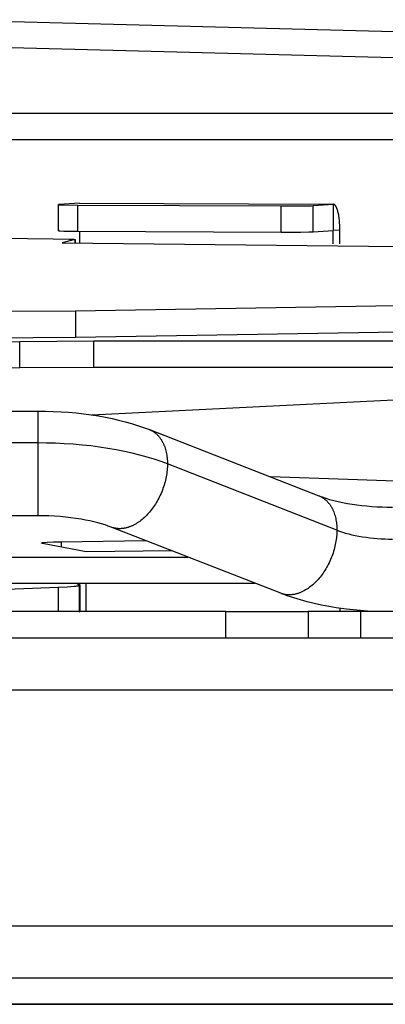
# Model space of a CAD drawing. Header units: millimetres. Extents: x -7950 to -6950, y 4408 to 5408.
# Tile 59 of 111: x -7201 to -7187, y 4856 to 4893. Entities that reach past the tile are written whole.
import ezdxf

# ---------------------------------------------------------------- set-up
doc = ezdxf.new("R2010")
doc.units = ezdxf.units.MM
doc.layers.add('SHOW Mini_Barndoor 002', color=7, linetype='Continuous', true_color=0x000000)

msp = doc.modelspace()

# ---------------------------------------------------------------- linework, layer by layer
at = {"layer": 'SHOW Mini_Barndoor 002', "color": 18, "lineweight": -3, "true_color": 0x000000}
for points in [[(-7059.594, 4889.492), (-7204.195, 4893.279)], [(-7059.62, 4888.493), (-7204.222, 4892.279)], [(-7118.527, 4889.694), (-7263.179, 4889.694)], [(-7118.527, 4888.694), (-7263.179, 4888.694)], [(-7198.681, 4886.271), (-7199.449, 4886.221)], [(-7198.681, 4886.271), (-7188.987, 4886.227)], [(-7199.449, 4886.221), (-7199.463, 4886.22), (-7199.469, 4886.219), (-7199.474, 4886.219), (-7199.476, 4886.218), (-7199.477, 4886.218), (-7199.479, 4886.218), (-7199.479, 4886.218), (-7199.48, 4886.218), (-7199.48, 4886.217), (-7199.48, 4886.217), (-7199.481, 4886.217), (-7199.481, 4886.217), (-7199.481, 4886.217), (-7199.481, 4886.217), (-7199.481, 4886.217), (-7199.481, 4886.217), (-7199.481, 4886.217), (-7199.481, 4886.217), (-7199.482, 4886.217), (-7199.482, 4886.217), (-7199.482, 4886.217), (-7199.482, 4886.217), (-7199.482, 4886.217), (-7199.482, 4886.217), (-7199.482, 4886.217), (-7199.482, 4886.217), (-7199.482, 4886.217), (-7199.482, 4886.217), (-7199.482, 4886.217), (-7199.482, 4886.217), (-7199.482, 4886.217), (-7199.482, 4886.217), (-7199.482, 4886.217), (-7199.482, 4886.217), (-7199.482, 4886.217), (-7199.482, 4886.217), (-7199.482, 4886.217), (-7199.482, 4886.217), (-7199.482, 4886.217), (-7199.482, 4886.217), (-7199.482, 4886.217), (-7199.482, 4886.216), (-7199.482, 4886.216), (-7199.482, 4886.216), (-7199.482, 4886.216), (-7199.482, 4886.216), (-7199.482, 4886.216)], [(-7199.482, 4885.217), (-7199.482, 4886.216)], [(-7199.482, 4886.216), (-7199.482, 4886.216), (-7199.482, 4886.216), (-7199.482, 4886.216), (-7199.482, 4886.216), (-7199.482, 4886.216), (-7199.482, 4886.216), (-7199.481, 4886.216), (-7199.481, 4886.216), (-7199.481, 4886.216), (-7199.481, 4886.216), (-7199.481, 4886.215), (-7199.48, 4886.215), (-7199.48, 4886.215), (-7199.48, 4886.215), (-7199.479, 4886.215), (-7199.478, 4886.215), (-7199.477, 4886.215), (-7199.475, 4886.214), (-7199.473, 4886.214), (-7199.47, 4886.214), (-7199.463, 4886.213), (-7199.454, 4886.212), (-7199.432, 4886.211), (-7199.274, 4886.206), (-7198.738, 4886.2)], [(-7199.449, 4886.221), (-7199.449, 4886.212)], [(-7198.738, 4885.2), (-7198.738, 4886.2)], [(-7198.738, 4886.2), (-7190.977, 4886.164)], [(-7190.977, 4886.164), (-7190.218, 4886.165), (-7189.917, 4886.17), (-7189.817, 4886.173), (-7189.754, 4886.176)], [(-7190.977, 4885.164), (-7190.977, 4886.164)], [(-7189.754, 4886.176), (-7188.987, 4886.227)], [(-7189.754, 4885.176), (-7189.754, 4886.176)], [(-7188.983, 4886.227), (-7188.984, 4886.227), (-7188.985, 4886.227), (-7188.986, 4886.227), (-7188.987, 4886.227)], [(-7188.987, 4886.227), (-7188.987, 4885.227)], [(-7188.731, 4885.244), (-7188.732, 4885.333), (-7188.736, 4885.424), (-7188.741, 4885.516), (-7188.749, 4885.607), (-7188.759, 4885.697), (-7188.772, 4885.783), (-7188.779, 4885.824), (-7188.787, 4885.864), (-7188.796, 4885.903), (-7188.805, 4885.94), (-7188.814, 4885.974), (-7188.824, 4886.007), (-7188.834, 4886.038), (-7188.839, 4886.053), (-7188.845, 4886.067), (-7188.85, 4886.08), (-7188.856, 4886.093), (-7188.861, 4886.105), (-7188.867, 4886.117), (-7188.872, 4886.128), (-7188.878, 4886.139), (-7188.884, 4886.148), (-7188.89, 4886.158), (-7188.895, 4886.166), (-7188.898, 4886.17), (-7188.901, 4886.174), (-7188.904, 4886.178), (-7188.907, 4886.182), (-7188.91, 4886.185), (-7188.913, 4886.189), (-7188.916, 4886.192), (-7188.919, 4886.195), (-7188.922, 4886.198), (-7188.925, 4886.201), (-7188.928, 4886.203), (-7188.931, 4886.206), (-7188.934, 4886.208), (-7188.937, 4886.21), (-7188.939, 4886.212), (-7188.942, 4886.214), (-7188.945, 4886.216), (-7188.947, 4886.217), (-7188.948, 4886.218), (-7188.95, 4886.218), (-7188.951, 4886.219), (-7188.953, 4886.22), (-7188.954, 4886.22), (-7188.955, 4886.221), (-7188.957, 4886.222), (-7188.958, 4886.222), (-7188.96, 4886.223), (-7188.961, 4886.223), (-7188.963, 4886.224), (-7188.964, 4886.224), (-7188.966, 4886.225), (-7188.967, 4886.225), (-7188.968, 4886.225), (-7188.97, 4886.226), (-7188.971, 4886.226), (-7188.973, 4886.226), (-7188.974, 4886.226), (-7188.976, 4886.226), (-7188.977, 4886.227), (-7188.978, 4886.227), (-7188.98, 4886.227), (-7188.981, 4886.227), (-7188.983, 4886.227)], [(-7199.449, 4885.221), (-7199.463, 4885.22), (-7199.469, 4885.219), (-7199.474, 4885.219), (-7199.476, 4885.219), (-7199.477, 4885.218), (-7199.479, 4885.218), (-7199.479, 4885.218), (-7199.48, 4885.218), (-7199.48, 4885.218), (-7199.48, 4885.218), (-7199.481, 4885.217), (-7199.481, 4885.217), (-7199.481, 4885.217), (-7199.481, 4885.217), (-7199.481, 4885.217), (-7199.481, 4885.217), (-7199.481, 4885.217), (-7199.481, 4885.217), (-7199.482, 4885.217), (-7199.482, 4885.217), (-7199.482, 4885.217), (-7199.482, 4885.217), (-7199.482, 4885.217), (-7199.482, 4885.217), (-7199.482, 4885.217), (-7199.482, 4885.217), (-7199.482, 4885.217), (-7199.482, 4885.217), (-7199.482, 4885.217), (-7199.482, 4885.217), (-7199.482, 4885.217), (-7199.482, 4885.217), (-7199.482, 4885.217), (-7199.482, 4885.217), (-7199.482, 4885.217), (-7199.482, 4885.217), (-7199.482, 4885.217), (-7199.482, 4885.217), (-7199.482, 4885.217), (-7199.482, 4885.217), (-7199.482, 4885.217), (-7199.482, 4885.217), (-7199.482, 4885.217), (-7199.482, 4885.217), (-7199.482, 4885.217), (-7199.482, 4885.217), (-7199.482, 4885.217)], [(-7199.482, 4885.217), (-7199.482, 4885.216), (-7199.482, 4885.216), (-7199.482, 4885.216), (-7199.482, 4885.216), (-7199.482, 4885.216), (-7199.482, 4885.216), (-7199.481, 4885.216), (-7199.481, 4885.216), (-7199.481, 4885.216), (-7199.481, 4885.216), (-7199.481, 4885.216), (-7199.48, 4885.216), (-7199.48, 4885.215), (-7199.48, 4885.215), (-7199.479, 4885.215), (-7199.478, 4885.215), (-7199.477, 4885.215), (-7199.475, 4885.215), (-7199.473, 4885.214), (-7199.47, 4885.214), (-7199.463, 4885.213), (-7199.454, 4885.212), (-7199.432, 4885.211), (-7199.274, 4885.206), (-7198.738, 4885.2)], [(-7198.738, 4885.2), (-7190.977, 4885.164)], [(-7198.681, 4885.2), (-7198.681, 4884.757)], [(-7190.977, 4885.164), (-7190.218, 4885.166), (-7189.917, 4885.17), (-7189.817, 4885.173), (-7189.754, 4885.176)], [(-7189.754, 4885.176), (-7188.987, 4885.227)], [(-7188.731, 4885.244), (-7188.987, 4885.227)], [(-7188.987, 4884.713), (-7188.987, 4885.227)], [(-7188.731, 4884.712), (-7188.731, 4885.244)], [(-7202.637, 4884.947), (-7199.676, 4884.91)], [(-7199.676, 4884.91), (-7199.065, 4884.898), (-7198.968, 4884.894), (-7198.899, 4884.89), (-7198.875, 4884.888), (-7198.866, 4884.887), (-7198.858, 4884.886), (-7198.855, 4884.885), (-7198.853, 4884.885), (-7198.851, 4884.884), (-7198.85, 4884.884), (-7198.849, 4884.884), (-7198.848, 4884.884), (-7198.848, 4884.884), (-7198.848, 4884.883), (-7198.847, 4884.883), (-7198.847, 4884.883), (-7198.847, 4884.883), (-7198.846, 4884.883), (-7198.846, 4884.883), (-7198.846, 4884.883), (-7198.846, 4884.883), (-7198.846, 4884.882), (-7198.845, 4884.882), (-7198.845, 4884.882), (-7198.845, 4884.882), (-7198.845, 4884.882), (-7198.845, 4884.882), (-7198.845, 4884.882)], [(-7198.85, 4884.879), (-7199.341, 4884.759)], [(-7199.341, 4884.759), (-7111.643, 4883.803)], [(-7198.85, 4884.879), (-7198.85, 4884.758)], [(-7198.845, 4884.882), (-7198.845, 4884.758)], [(-7111.643, 4883.592), (-7198.826, 4882.146)], [(-7198.826, 4881.146), (-7111.643, 4882.593)], [(-7198.826, 4882.146), (-7203.741, 4882.118), (-7208.077, 4882.167)], [(-7198.826, 4882.146), (-7198.826, 4881.146)], [(-7208.077, 4881.167), (-7203.741, 4881.118), (-7198.826, 4881.146)], [(-7203.612, 4880.942), (-7200.955, 4880.988)], [(-7200.955, 4880.988), (-7198.127, 4881.009)], [(-7200.955, 4879.989), (-7200.955, 4880.988)], [(-7198.127, 4880.009), (-7198.127, 4881.009)], [(-7198.127, 4881.009), (-7124.767, 4881.009)], [(-7203.612, 4879.942), (-7200.955, 4879.989)], [(-7200.955, 4879.989), (-7198.127, 4880.009)], [(-7198.127, 4880.009), (-7124.767, 4880.009)], [(-7198.201, 4878.181), (-7165.149, 4879.826)], [(-7207.197, 4878.329), (-7200.268, 4878.329)], [(-7200.268, 4878.329), (-7200.268, 4878.329), (-7200.268, 4878.329), (-7200.268, 4878.329), (-7200.268, 4878.328), (-7200.268, 4878.325), (-7200.268, 4878.31), (-7200.268, 4878.248), (-7200.268, 4877.997), (-7200.268, 4877.111)], [(-7200.268, 4878.329), (-7199.971, 4878.326), (-7199.675, 4878.318), (-7199.381, 4878.303), (-7199.089, 4878.282), (-7198.8, 4878.256), (-7198.513, 4878.223), (-7198.229, 4878.185), (-7197.949, 4878.141), (-7197.687, 4878.094), (-7197.431, 4878.042), (-7197.18, 4877.985), (-7196.934, 4877.922), (-7196.694, 4877.855), (-7196.459, 4877.782), (-7196.229, 4877.704), (-7196.005, 4877.62)], [(-7196.005, 4877.62), (-7195.986, 4877.612), (-7195.968, 4877.604), (-7195.949, 4877.596), (-7195.931, 4877.587), (-7195.913, 4877.578), (-7195.895, 4877.568), (-7195.877, 4877.557), (-7195.859, 4877.546), (-7195.842, 4877.535), (-7195.824, 4877.523), (-7195.807, 4877.511), (-7195.79, 4877.498), (-7195.773, 4877.485), (-7195.757, 4877.471), (-7195.74, 4877.457), (-7195.724, 4877.442), (-7195.708, 4877.427), (-7195.693, 4877.411), (-7195.677, 4877.395), (-7195.662, 4877.378), (-7195.647, 4877.361), (-7195.632, 4877.344), (-7195.618, 4877.326), (-7195.604, 4877.307), (-7195.59, 4877.289), (-7195.576, 4877.269), (-7195.563, 4877.25), (-7195.55, 4877.229), (-7195.538, 4877.209), (-7195.525, 4877.188), (-7195.513, 4877.167), (-7195.502, 4877.145), (-7195.491, 4877.123), (-7195.48, 4877.1), (-7195.469, 4877.078), (-7195.459, 4877.054), (-7195.449, 4877.031), (-7195.439, 4877.007), (-7195.421, 4876.959), (-7195.404, 4876.909), (-7195.389, 4876.858), (-7195.376, 4876.806), (-7195.363, 4876.753), (-7195.353, 4876.7), (-7195.343, 4876.645), (-7195.336, 4876.59), (-7195.329, 4876.535), (-7195.325, 4876.479), (-7195.321, 4876.423), (-7195.319, 4876.366), (-7195.318, 4876.31)], [(-7196.005, 4877.62), (-7189.534, 4875.092)], [(-7200.268, 4877.111), (-7207.197, 4877.111)], [(-7195.318, 4876.31), (-7195.562, 4876.4), (-7195.818, 4876.487), (-7196.087, 4876.569), (-7196.368, 4876.647), (-7196.659, 4876.719), (-7196.961, 4876.786), (-7197.271, 4876.848), (-7197.589, 4876.903), (-7197.914, 4876.952), (-7198.244, 4876.994), (-7198.578, 4877.03), (-7198.916, 4877.059), (-7199.254, 4877.082), (-7199.594, 4877.098), (-7199.932, 4877.108), (-7200.268, 4877.111)], [(-7200.268, 4877.111), (-7200.268, 4874.329), (-7200.268, 4874.329)], [(-7195.318, 4876.31), (-7195.319, 4876.251), (-7195.321, 4876.192), (-7195.325, 4876.132), (-7195.33, 4876.07), (-7195.337, 4876.008), (-7195.345, 4875.946), (-7195.354, 4875.883), (-7195.366, 4875.819), (-7195.378, 4875.755), (-7195.393, 4875.691), (-7195.409, 4875.627), (-7195.426, 4875.563), (-7195.445, 4875.498), (-7195.466, 4875.434), (-7195.487, 4875.371), (-7195.511, 4875.307), (-7195.536, 4875.244), (-7195.562, 4875.182), (-7195.589, 4875.121), (-7195.618, 4875.06), (-7195.648, 4875), (-7195.679, 4874.941), (-7195.711, 4874.884), (-7195.744, 4874.827), (-7195.778, 4874.772), (-7195.813, 4874.718), (-7195.848, 4874.666), (-7195.885, 4874.615), (-7195.922, 4874.566), (-7195.959, 4874.518), (-7195.997, 4874.472), (-7196.036, 4874.427), (-7196.075, 4874.384), (-7196.115, 4874.342), (-7196.157, 4874.301), (-7196.199, 4874.261), (-7196.242, 4874.223), (-7196.285, 4874.185), (-7196.33, 4874.15), (-7196.375, 4874.116), (-7196.42, 4874.084), (-7196.467, 4874.053), (-7196.513, 4874.024), (-7196.56, 4873.997), (-7196.608, 4873.972), (-7196.631, 4873.96), (-7196.655, 4873.949), (-7196.679, 4873.938), (-7196.703, 4873.928), (-7196.727, 4873.918), (-7196.751, 4873.909), (-7196.775, 4873.901), (-7196.798, 4873.892), (-7196.822, 4873.885), (-7196.846, 4873.878), (-7196.87, 4873.871), (-7196.893, 4873.865), (-7196.917, 4873.86), (-7196.941, 4873.855), (-7196.964, 4873.851), (-7196.988, 4873.847), (-7197.011, 4873.843), (-7197.034, 4873.841), (-7197.057, 4873.838), (-7197.08, 4873.837), (-7197.103, 4873.836), (-7197.125, 4873.835), (-7197.148, 4873.835), (-7197.17, 4873.836), (-7197.192, 4873.837), (-7197.214, 4873.838), (-7197.236, 4873.84), (-7197.257, 4873.843), (-7197.279, 4873.846), (-7197.3, 4873.849), (-7197.321, 4873.853), (-7197.341, 4873.858), (-7197.362, 4873.863), (-7197.382, 4873.868), (-7197.402, 4873.874), (-7197.422, 4873.88), (-7197.441, 4873.887), (-7197.46, 4873.894)], [(-7188.847, 4873.781), (-7195.318, 4876.31)], [(-7157.859, 4874.657), (-7191.384, 4875.814)], [(-7189.534, 4875.092), (-7189.473, 4875.069), (-7189.409, 4875.046), (-7189.273, 4875), (-7189.126, 4874.956), (-7188.969, 4874.914), (-7188.803, 4874.874), (-7188.629, 4874.836), (-7188.448, 4874.801), (-7188.261, 4874.77), (-7188.079, 4874.744), (-7187.893, 4874.721), (-7187.704, 4874.702), (-7187.512, 4874.686), (-7187.318, 4874.673), (-7187.122, 4874.664), (-7186.924, 4874.658), (-7186.726, 4874.657)], [(-7189.534, 4875.092), (-7189.515, 4875.084), (-7189.496, 4875.076), (-7189.478, 4875.068), (-7189.46, 4875.059), (-7189.442, 4875.049), (-7189.424, 4875.039), (-7189.406, 4875.029), (-7189.388, 4875.018), (-7189.371, 4875.007), (-7189.353, 4874.995), (-7189.336, 4874.982), (-7189.319, 4874.97), (-7189.302, 4874.956), (-7189.286, 4874.942), (-7189.269, 4874.928), (-7189.253, 4874.913), (-7189.237, 4874.898), (-7189.221, 4874.883), (-7189.206, 4874.866), (-7189.191, 4874.85), (-7189.176, 4874.833), (-7189.161, 4874.815), (-7189.147, 4874.797), (-7189.133, 4874.779), (-7189.119, 4874.76), (-7189.105, 4874.741), (-7189.092, 4874.721), (-7189.079, 4874.701), (-7189.067, 4874.68), (-7189.054, 4874.66), (-7189.042, 4874.638), (-7189.031, 4874.616), (-7189.019, 4874.594), (-7189.008, 4874.572), (-7188.998, 4874.549), (-7188.988, 4874.526), (-7188.978, 4874.503), (-7188.968, 4874.479), (-7188.95, 4874.43), (-7188.933, 4874.38), (-7188.918, 4874.329), (-7188.905, 4874.278), (-7188.892, 4874.225), (-7188.882, 4874.171), (-7188.872, 4874.117), (-7188.865, 4874.062), (-7188.858, 4874.007), (-7188.853, 4873.951), (-7188.85, 4873.894), (-7188.848, 4873.838), (-7188.847, 4873.781)], [(-7200.268, 4874.329), (-7212.622, 4874.329)], [(-7197.46, 4873.894), (-7197.575, 4873.937), (-7197.699, 4873.978), (-7197.833, 4874.019), (-7197.975, 4874.059), (-7198.125, 4874.097), (-7198.282, 4874.133), (-7198.446, 4874.166), (-7198.616, 4874.197), (-7198.809, 4874.227), (-7199.008, 4874.254), (-7199.211, 4874.276), (-7199.418, 4874.295), (-7199.627, 4874.31), (-7199.84, 4874.321), (-7200.053, 4874.327), (-7200.268, 4874.329)], [(-7190.989, 4871.366), (-7197.46, 4873.894)], [(-7188.847, 4873.781), (-7188.848, 4873.723), (-7188.85, 4873.663), (-7188.854, 4873.603), (-7188.859, 4873.542), (-7188.865, 4873.48), (-7188.874, 4873.417), (-7188.883, 4873.354), (-7188.895, 4873.291), (-7188.907, 4873.227), (-7188.922, 4873.163), (-7188.938, 4873.099), (-7188.955, 4873.034), (-7188.974, 4872.97), (-7188.994, 4872.906), (-7189.016, 4872.842), (-7189.04, 4872.779), (-7189.065, 4872.716), (-7189.091, 4872.654), (-7189.118, 4872.592), (-7189.147, 4872.532), (-7189.177, 4872.472), (-7189.208, 4872.413), (-7189.24, 4872.355), (-7189.273, 4872.299), (-7189.307, 4872.244), (-7189.341, 4872.19), (-7189.377, 4872.138), (-7189.414, 4872.087), (-7189.451, 4872.037), (-7189.488, 4871.989), (-7189.526, 4871.943), (-7189.565, 4871.899), (-7189.604, 4871.856), (-7189.644, 4871.813), (-7189.685, 4871.772), (-7189.728, 4871.733), (-7189.77, 4871.694), (-7189.814, 4871.657), (-7189.859, 4871.621), (-7189.904, 4871.587), (-7189.949, 4871.555), (-7189.995, 4871.524), (-7190.042, 4871.496), (-7190.089, 4871.469), (-7190.137, 4871.444), (-7190.16, 4871.432), (-7190.184, 4871.421), (-7190.208, 4871.41), (-7190.232, 4871.4), (-7190.256, 4871.39), (-7190.28, 4871.381), (-7190.303, 4871.372), (-7190.327, 4871.364), (-7190.351, 4871.356), (-7190.375, 4871.349), (-7190.399, 4871.343), (-7190.422, 4871.337), (-7190.446, 4871.331), (-7190.47, 4871.326), (-7190.493, 4871.322), (-7190.516, 4871.318), (-7190.54, 4871.315), (-7190.563, 4871.312), (-7190.586, 4871.31), (-7190.609, 4871.308), (-7190.632, 4871.307), (-7190.654, 4871.307), (-7190.677, 4871.307), (-7190.699, 4871.307), (-7190.721, 4871.308), (-7190.743, 4871.31), (-7190.765, 4871.312), (-7190.786, 4871.314), (-7190.808, 4871.317), (-7190.829, 4871.321), (-7190.85, 4871.325), (-7190.87, 4871.329), (-7190.891, 4871.334), (-7190.911, 4871.34), (-7190.931, 4871.345), (-7190.951, 4871.352), (-7190.97, 4871.359), (-7190.989, 4871.366)], [(-7188.847, 4873.781), (-7188.743, 4873.742), (-7188.633, 4873.705), (-7188.518, 4873.67), (-7188.397, 4873.637), (-7188.272, 4873.606), (-7188.143, 4873.577), (-7188.01, 4873.551), (-7187.874, 4873.527), (-7187.735, 4873.506), (-7187.593, 4873.488), (-7187.45, 4873.473), (-7187.306, 4873.46), (-7187.16, 4873.45), (-7187.015, 4873.443), (-7186.87, 4873.439), (-7186.726, 4873.438)], [(-7200.121, 4873.288), (-7200.121, 4873.288), (-7200.121, 4873.289), (-7200.121, 4873.289), (-7200.121, 4873.289), (-7200.121, 4873.289), (-7200.121, 4873.29), (-7200.121, 4873.29), (-7200.121, 4873.29), (-7200.121, 4873.29), (-7200.12, 4873.291), (-7200.12, 4873.291), (-7200.12, 4873.291), (-7200.119, 4873.291), (-7200.119, 4873.292), (-7200.119, 4873.292), (-7200.118, 4873.292), (-7200.118, 4873.292), (-7200.118, 4873.293), (-7200.117, 4873.293), (-7200.117, 4873.293), (-7200.116, 4873.293), (-7200.116, 4873.294), (-7200.115, 4873.294), (-7200.113, 4873.295), (-7200.112, 4873.295), (-7200.111, 4873.296), (-7200.109, 4873.296), (-7200.108, 4873.297), (-7200.106, 4873.297), (-7200.102, 4873.298), (-7200.098, 4873.299), (-7200.094, 4873.3), (-7200.083, 4873.303), (-7200.071, 4873.305), (-7200.042, 4873.309), (-7200.006, 4873.313), (-7199.914, 4873.32), (-7199.667, 4873.332), (-7199.377, 4873.339)], [(-7200.088, 4873.275), (-7200.096, 4873.276), (-7200.099, 4873.277), (-7200.103, 4873.278), (-7200.106, 4873.279), (-7200.108, 4873.28), (-7200.111, 4873.281), (-7200.112, 4873.281), (-7200.113, 4873.281), (-7200.114, 4873.282), (-7200.115, 4873.282), (-7200.116, 4873.283), (-7200.117, 4873.283), (-7200.117, 4873.283), (-7200.117, 4873.284), (-7200.118, 4873.284), (-7200.118, 4873.284), (-7200.119, 4873.284), (-7200.119, 4873.284), (-7200.119, 4873.285), (-7200.119, 4873.285), (-7200.12, 4873.285), (-7200.12, 4873.285), (-7200.12, 4873.285), (-7200.12, 4873.285), (-7200.12, 4873.286), (-7200.12, 4873.286), (-7200.12, 4873.286), (-7200.12, 4873.286), (-7200.121, 4873.286), (-7200.121, 4873.286), (-7200.121, 4873.286), (-7200.121, 4873.286), (-7200.121, 4873.286), (-7200.121, 4873.286), (-7200.121, 4873.287), (-7200.121, 4873.287), (-7200.121, 4873.287), (-7200.121, 4873.287), (-7200.121, 4873.287), (-7200.121, 4873.287), (-7200.121, 4873.287), (-7200.121, 4873.287), (-7200.121, 4873.287), (-7200.121, 4873.287), (-7200.121, 4873.287), (-7200.121, 4873.288), (-7200.121, 4873.288), (-7200.121, 4873.288), (-7200.121, 4873.288), (-7200.121, 4873.288), (-7200.121, 4873.288), (-7200.121, 4873.288), (-7200.121, 4873.288), (-7200.121, 4873.288), (-7200.121, 4873.288), (-7200.121, 4873.288), (-7200.121, 4873.288), (-7200.121, 4873.288)], [(-7198.426, 4872.946), (-7200.088, 4873.275)], [(-7199.377, 4873.339), (-7196.153, 4873.383)], [(-7199.377, 4873.339), (-7199.377, 4873.134)], [(-7204.789, 4872.751), (-7194.535, 4872.751)], [(-7195.149, 4872.991), (-7198.426, 4872.946)], [(-7204.789, 4871.753), (-7191.98, 4871.753)], [(-7199.492, 4871.585), (-7202.451, 4871.473)], [(-7198.664, 4871.67), (-7198.664, 4871.67), (-7198.664, 4871.669), (-7198.664, 4871.669), (-7198.664, 4871.669), (-7198.664, 4871.668), (-7198.664, 4871.668), (-7198.664, 4871.667), (-7198.664, 4871.667), (-7198.665, 4871.667), (-7198.665, 4871.666), (-7198.665, 4871.666), (-7198.665, 4871.666), (-7198.666, 4871.665), (-7198.666, 4871.665), (-7198.666, 4871.664), (-7198.667, 4871.664), (-7198.667, 4871.664), (-7198.668, 4871.663), (-7198.668, 4871.663), (-7198.669, 4871.663), (-7198.669, 4871.662), (-7198.67, 4871.662), (-7198.67, 4871.661), (-7198.671, 4871.661), (-7198.672, 4871.661), (-7198.672, 4871.66), (-7198.674, 4871.66), (-7198.675, 4871.659), (-7198.677, 4871.658), (-7198.679, 4871.657), (-7198.68, 4871.657), (-7198.682, 4871.656), (-7198.684, 4871.655), (-7198.689, 4871.654), (-7198.694, 4871.652), (-7198.699, 4871.65), (-7198.705, 4871.649), (-7198.718, 4871.646), (-7198.732, 4871.643), (-7198.748, 4871.64), (-7198.786, 4871.634), (-7198.831, 4871.628), (-7198.883, 4871.622), (-7199.005, 4871.612), (-7199.15, 4871.602), (-7199.492, 4871.585)], [(-7199.492, 4871.585), (-7199.492, 4870.667)], [(-7198.773, 4871.753), (-7198.669, 4871.678)], [(-7198.681, 4871.753), (-7198.681, 4871.687)], [(-7198.669, 4871.678), (-7198.668, 4871.677), (-7198.668, 4871.677), (-7198.667, 4871.677), (-7198.667, 4871.676), (-7198.667, 4871.676), (-7198.666, 4871.676), (-7198.666, 4871.676), (-7198.666, 4871.675), (-7198.666, 4871.675), (-7198.666, 4871.675), (-7198.665, 4871.675), (-7198.665, 4871.674), (-7198.665, 4871.674), (-7198.665, 4871.674), (-7198.665, 4871.674), (-7198.665, 4871.673), (-7198.664, 4871.673), (-7198.664, 4871.673), (-7198.664, 4871.673), (-7198.664, 4871.673), (-7198.664, 4871.672), (-7198.664, 4871.672), (-7198.664, 4871.672), (-7198.664, 4871.672), (-7198.664, 4871.672), (-7198.664, 4871.672), (-7198.664, 4871.672), (-7198.664, 4871.672), (-7198.664, 4871.672), (-7198.664, 4871.671), (-7198.664, 4871.671), (-7198.664, 4871.671), (-7198.664, 4871.671), (-7198.664, 4871.671), (-7198.664, 4871.671), (-7198.664, 4871.671), (-7198.664, 4871.671), (-7198.664, 4871.67), (-7198.664, 4871.67), (-7198.664, 4871.67), (-7198.664, 4871.67)], [(-7198.669, 4870.679), (-7198.669, 4871.678)], [(-7198.664, 4871.67), (-7198.664, 4870.671)], [(-7198.426, 4870.667), (-7198.426, 4871.753)], [(-7187.271, 4870.667), (-7187.678, 4870.687), (-7188.081, 4870.719), (-7188.479, 4870.763), (-7188.872, 4870.817), (-7189.158, 4870.865), (-7189.437, 4870.918), (-7189.711, 4870.977), (-7189.979, 4871.042), (-7190.241, 4871.114), (-7190.497, 4871.191), (-7190.746, 4871.275), (-7190.989, 4871.366)], [(-7193.086, 4870.667), (-7205.489, 4870.667)], [(-7198.681, 4870.658), (-7198.679, 4870.659), (-7198.677, 4870.659), (-7198.675, 4870.66), (-7198.673, 4870.661), (-7198.673, 4870.662), (-7198.672, 4870.662), (-7198.671, 4870.662), (-7198.67, 4870.663), (-7198.67, 4870.663), (-7198.669, 4870.664), (-7198.668, 4870.664), (-7198.668, 4870.665), (-7198.667, 4870.665), (-7198.667, 4870.665), (-7198.667, 4870.666), (-7198.666, 4870.666), (-7198.666, 4870.666), (-7198.666, 4870.666), (-7198.666, 4870.667), (-7198.666, 4870.667), (-7198.665, 4870.667), (-7198.665, 4870.667), (-7198.665, 4870.667), (-7198.665, 4870.668), (-7198.665, 4870.668), (-7198.665, 4870.668), (-7198.664, 4870.668), (-7198.664, 4870.668), (-7198.664, 4870.669), (-7198.664, 4870.669), (-7198.664, 4870.669), (-7198.664, 4870.669), (-7198.664, 4870.67), (-7198.664, 4870.67), (-7198.664, 4870.67), (-7198.664, 4870.67), (-7198.664, 4870.67), (-7198.664, 4870.67), (-7198.664, 4870.67), (-7198.664, 4870.67), (-7198.664, 4870.67), (-7198.664, 4870.671), (-7198.664, 4870.671), (-7198.664, 4870.671), (-7198.664, 4870.671), (-7198.664, 4870.671), (-7198.664, 4870.671), (-7198.664, 4870.671), (-7198.664, 4870.671), (-7198.664, 4870.671), (-7198.664, 4870.671)], [(-7198.664, 4870.671), (-7198.664, 4870.672), (-7198.664, 4870.672), (-7198.664, 4870.672), (-7198.664, 4870.672), (-7198.664, 4870.672), (-7198.664, 4870.672), (-7198.664, 4870.672), (-7198.664, 4870.672), (-7198.664, 4870.673), (-7198.664, 4870.673), (-7198.664, 4870.673), (-7198.664, 4870.673), (-7198.664, 4870.673), (-7198.664, 4870.673), (-7198.664, 4870.673), (-7198.664, 4870.673), (-7198.664, 4870.673), (-7198.664, 4870.674), (-7198.664, 4870.674), (-7198.664, 4870.674), (-7198.664, 4870.674), (-7198.664, 4870.674), (-7198.664, 4870.674), (-7198.664, 4870.675), (-7198.665, 4870.675), (-7198.665, 4870.675), (-7198.665, 4870.675), (-7198.665, 4870.676), (-7198.665, 4870.676), (-7198.665, 4870.676), (-7198.666, 4870.676), (-7198.666, 4870.676), (-7198.666, 4870.677), (-7198.666, 4870.677), (-7198.666, 4870.677), (-7198.667, 4870.677), (-7198.667, 4870.678), (-7198.667, 4870.678), (-7198.668, 4870.678), (-7198.668, 4870.679), (-7198.669, 4870.679)], [(-7193.086, 4870.667), (-7190.805, 4870.667), (-7190.157, 4870.667), (-7189.998, 4870.667), (-7189.96, 4870.667), (-7189.95, 4870.667), (-7189.948, 4870.667), (-7189.947, 4870.667), (-7189.947, 4870.667), (-7189.947, 4870.667)], [(-7193.086, 4869.667), (-7193.086, 4870.667)], [(-7189.947, 4870.667), (-7189.947, 4869.667)], [(-7187.947, 4870.667), (-7189.361, 4870.667), (-7189.807, 4870.667), (-7189.914, 4870.667), (-7189.939, 4870.667), (-7189.945, 4870.667), (-7189.947, 4870.667), (-7189.947, 4870.667), (-7189.947, 4870.667), (-7189.947, 4870.667)], [(-7188.731, 4870.796), (-7188.731, 4870.667)], [(-7187.947, 4870.667), (-7187.947, 4869.667)], [(-7134.947, 4870.667), (-7187.947, 4870.667)], [(-7205.489, 4869.667), (-7193.086, 4869.667)], [(-7193.086, 4869.667), (-7190.805, 4869.667), (-7190.157, 4869.667), (-7189.998, 4869.667), (-7189.96, 4869.667), (-7189.95, 4869.667), (-7189.948, 4869.667), (-7189.947, 4869.667), (-7189.947, 4869.667), (-7189.947, 4869.667)], [(-7189.947, 4869.667), (-7189.947, 4869.667), (-7189.947, 4869.667), (-7189.947, 4869.667), (-7189.945, 4869.667), (-7189.939, 4869.667), (-7189.914, 4869.667), (-7189.807, 4869.667), (-7189.361, 4869.667), (-7187.947, 4869.667)], [(-7187.947, 4869.667), (-7134.947, 4869.667)], [(-7161.447, 4867.667), (-7216.177, 4867.667), (-7233.413, 4867.667), (-7237.555, 4867.667), (-7238.534, 4867.667), (-7238.77, 4867.667), (-7238.828, 4867.667), (-7238.842, 4867.667), (-7238.846, 4867.667), (-7238.847, 4867.667)], [(-7238.847, 4858.667), (-7238.846, 4858.667), (-7238.842, 4858.667), (-7238.828, 4858.667), (-7238.77, 4858.667), (-7238.534, 4858.667), (-7237.555, 4858.667), (-7233.413, 4858.667), (-7216.177, 4858.667), (-7161.447, 4858.667)], [(-7161.447, 4856.667), (-7220.208, 4856.667), (-7238.712, 4856.667), (-7243.16, 4856.667), (-7244.211, 4856.667), (-7244.464, 4856.667), (-7244.527, 4856.667), (-7244.542, 4856.667), (-7244.546, 4856.667), (-7244.547, 4856.667)], [(-7161.447, 4855.667), (-7220.208, 4855.667), (-7238.712, 4855.667), (-7243.16, 4855.667), (-7244.211, 4855.667), (-7244.464, 4855.667), (-7244.527, 4855.667), (-7244.542, 4855.667), (-7244.546, 4855.667), (-7244.547, 4855.667)]]:
    msp.add_lwpolyline(points, dxfattribs=at)
msp.add_lwpolyline([(-7161.447, 4855.667), (-7239.846, 4855.667), (-7239.847, 4855.667), (-7239.846, 4855.667)], close=True, dxfattribs=at)

doc.saveas('drawing.dxf')
